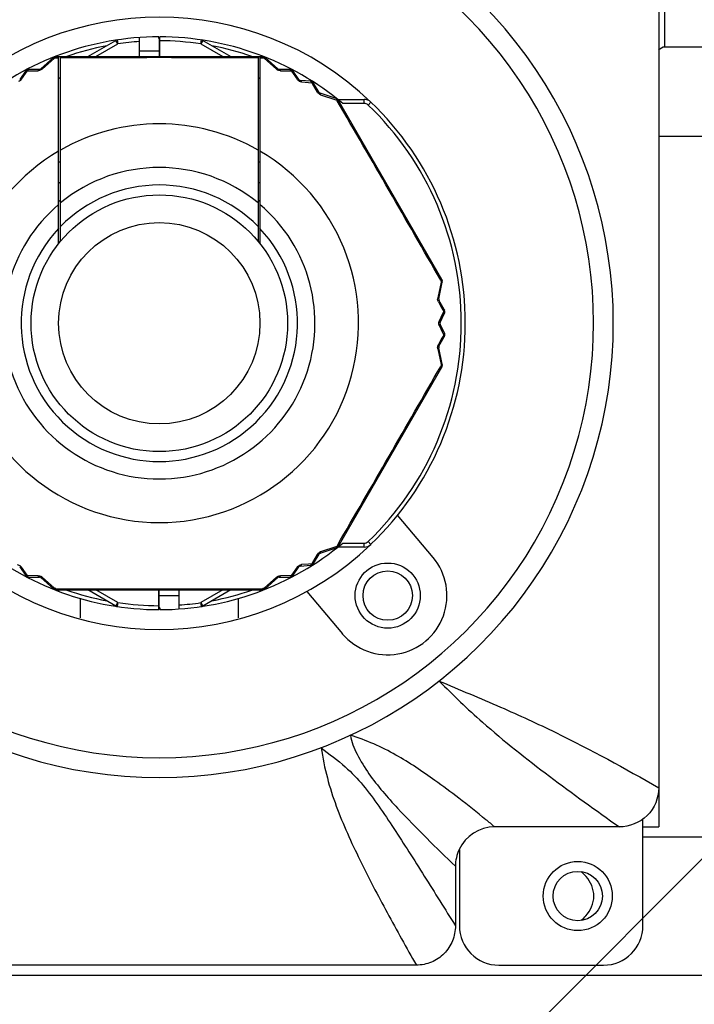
# Model space of a CAD drawing. Header units: millimetres. Extents: x 32 to 6688, y 67 to 4720.
# Tile 6 of 29: x 1933 to 1967, y 1454 to 1504. Entities that reach past the tile are written whole.
import ezdxf

# ---------------------------------------------------------------- set-up
doc = ezdxf.new("R2010")
doc.units = ezdxf.units.MM
for name, color, linetype in [('CABLE_PBL153', 7, 'Continuous'), ('COVER_J_ABL150', 7, 'Continuous'), ('COVER_J_PBL151', 7, 'Continuous'), ('FLANGE_B_PBL149', 7, 'Continuous'), ('new_view_15_VBL148', 7, 'Continuous'), ('PLATE_J_PBL152', 7, 'Continuous')]:
    doc.layers.add(name, color=color, linetype=linetype)

# ---------------------------------------------------------------- blocks, each defined once
blk = doc.blocks.new('FLANGE_B_PBL149', base_point=(688.76, 829.995))
at = {"layer": 'FLANGE_B_PBL149', "color": 2}
blk.add_line((714.376, 834.995), (714.376, 871.495), dxfattribs=at)
at = {"layer": 'FLANGE_B_PBL149', "color": 7}
for p, q in [((714.376, 834.995), (746.76, 834.995)), ((714.06, 830.474), (718.26, 830.474)), ((713.26, 794.995), (762.26, 794.995)), ((614.26, 787.995), (763.26, 787.995))]:
    blk.add_line(p, q, dxfattribs=at)
blk.add_circle((709.96, 791.995), 1.25, dxfattribs=at)
for points in [[(714.053, 834.826), (714.134, 834.917), (714.255, 834.995), (714.376, 834.995)], [(710.379, 792.987), (710.306, 793.07), (710.225, 793.146), (710.139, 793.215)], [(710.139, 790.774), (710.222, 790.841), (710.301, 790.914), (710.372, 790.994)]]:
    blk.add_open_spline(points, degree=3, dxfattribs=at)
blk.add_open_spline([(710.372, 790.994), (710.61, 791.261), (710.937, 791.988), (710.616, 792.719), (710.379, 792.987)], degree=3, knots=[0, 0, 0, 0, 0.499921, 1, 1, 1, 1], dxfattribs=at)
blk = doc.blocks.new('COVER_J_PBL151', base_point=(688.76, 829.495))
at = {"layer": 'COVER_J_PBL151', "color": 7}
for p, q in [((714.06, 856.498), (714.06, 797.473)), ((702.628, 809.134), (700.833, 811.274)), ((696.236, 807.417), (698.032, 805.278)), ((712.068, 795.495), (705.754, 795.495)), ((703.76, 793.502), (703.76, 790.489)), ((701.782, 788.495), (675.738, 788.495))]:
    blk.add_line(p, q, dxfattribs=at)
at = {"layer": 'COVER_J_PBL151', "color": 2}
blk.add_line((703.937, 796.943), (703.927, 796.951), dxfattribs=at)
blk.add_line((703.937, 796.943), (703.927, 796.951), dxfattribs=at)
at = {"layer": 'COVER_J_PBL151', "color": 7}
blk.add_circle((700.33, 807.206), 1.65, dxfattribs=at)
for centre, radius, start, end in [((688.76, 820.995), 23, 133.0296, 46.9704), ((688.76, 820.995), 15.5, 46.2398, 133.7201), ((688.76, 820.995), 15.5, 226.2343, 313.7201), ((700.33, 807.206), 3, 220, 40), ((705.752, 793.502), 1.992, 89.9481, 154.9906)]:
    blk.add_arc(centre, radius, start, end, dxfattribs=at)
at = {"layer": 'COVER_J_PBL151', "color": 2}
blk.add_arc((688.76, 820.995), 22, 133.0296, 46.9703, dxfattribs=at)
at = {"layer": 'COVER_J_PBL151', "color": 7}
for points, knots in [([(702.933, 802.881), (703.971, 802.44), (705.963, 801.62), (709.716, 799.9), (712.35, 798.457), (714.06, 797.473)], [0, 0, 0, 0, 0.273102, 0.521966, 1, 1, 1, 1]), ([(714.06, 797.473), (714.06, 796.967), (713.634, 795.909), (712.575, 795.495), (712.068, 795.495)], [0, 0, 0, 0, 0.499833, 1, 1, 1, 1]), ([(703.76, 790.489), (703.76, 790.358), (703.735, 790.101), (703.623, 789.722), (703.442, 789.378), (703.194, 789.071), (702.895, 788.822), (702.433, 788.573), (702.044, 788.495), (701.782, 788.495)], [0, 0, 0, 0, 0.125, 0.249999, 0.374998, 0.499996, 0.624995, 0.749994, 1, 1, 1, 1])]:
    blk.add_open_spline(points, degree=3, knots=knots, dxfattribs=at)
at = {"layer": 'COVER_J_PBL151', "color": 2}
for points, knots in [([(702.933, 802.881), (703.642, 802.158), (705.43, 800.462), (708.511, 798.029), (710.874, 796.334), (712.068, 795.495)], [0, 0, 0, 0, 0.258135, 0.627964, 1, 1, 1, 1]), ([(703.927, 796.951), (703.529, 797.257), (702.499, 798.026), (700.738, 799.219), (699.242, 799.887), (698.439, 800.131)], [0, 0, 0, 0, 0.236314, 0.605085, 1, 1, 1, 1]), ([(698.439, 800.131), (698.495, 799.799), (698.776, 799.116), (699.558, 797.858), (700.788, 796.462), (702.281, 794.934), (703.272, 793.97), (703.76, 793.502)], [0, 0, 0, 0, 0.11756, 0.253154, 0.517237, 0.7642, 1, 1, 1, 1]), ([(696.955, 799.504), (697.371, 799.189), (698.142, 798.62), (699.113, 797.612), (699.892, 796.537), (700.652, 795.405), (701.415, 794.22), (702.455, 792.578), (703.235, 791.329), (703.76, 790.489)], [0, 0, 0, 0, 0.137569, 0.25206, 0.367306, 0.487383, 0.611626, 0.738987, 1, 1, 1, 1]), ([(696.955, 799.504), (697.039, 798.99), (697.237, 797.987), (697.708, 796.543), (698.28, 795.165), (699.131, 793.362), (700.3, 791.137), (701.282, 789.377), (701.782, 788.495)], [0, 0, 0, 0, 0.129388, 0.253378, 0.376264, 0.499526, 0.748306, 1, 1, 1, 1]), ([(705.754, 795.495), (705.606, 795.616), (705.006, 796.105), (704.399, 796.587), (703.937, 796.943)], [0, 0, 0, 0, 0.246758, 1, 1, 1, 1])]:
    blk.add_open_spline(points, degree=3, knots=knots, dxfattribs=at)
at = {"layer": 'COVER_J_PBL151', "color": 7}
blk.add_open_spline([(703.946, 794.345), (703.825, 794.084), (703.76, 793.79), (703.76, 793.502)], degree=3, dxfattribs=at)
blk = doc.blocks.new('PLATE_J_PBL152', base_point=(688.76, 829.495))
at = {"layer": 'PLATE_J_PBL152', "color": 7}
for p, q in [((684.76, 806.075), (684.76, 807.075)), ((692.76, 807.075), (692.76, 806.075)), ((714.06, 797.473), (714.06, 795.495)), ((713.26, 795.495), (714.06, 795.495)), ((713.26, 790.495), (713.26, 795.495)), ((703.96, 794.338), (703.96, 790.495)), ((705.96, 788.495), (711.26, 788.495))]:
    blk.add_line(p, q, dxfattribs=at)
at = {"layer": 'PLATE_J_PBL152', "color": 2}
blk.add_line((713.26, 795.495), (713.26, 795.907), dxfattribs=at)
at = {"layer": 'PLATE_J_PBL152', "color": 7}
for centre, radius in [((700.33, 807.206), 1.25), ((709.96, 791.995), 1.75)]:
    blk.add_circle(centre, radius, dxfattribs=at)
for centre, start, end in [((705.96, 790.495), 180, 270), ((711.26, 790.495), 270, 360)]:
    blk.add_arc(centre, 2, start, end, dxfattribs=at)
blk = doc.blocks.new('CABLE_PBL153', base_point=(688.76, 820.495))
at = {"layer": 'CABLE_PBL153', "color": 7}
for p, q in [((685.142, 834.495), (686.559, 835.313)), ((687.76, 834.495), (687.76, 835.46)), ((688.74, 835.411), (688.74, 835.495)), ((688.74, 835.411), (688.76, 835.411)), ((688.78, 835.468), (688.76, 835.468)), ((688.76, 835.468), (688.76, 834.495)), ((688.78, 834.495), (688.78, 835.495)), ((690.96, 835.313), (692.377, 834.495)), ((683.391, 834.444), (682.752, 833.873)), ((683.468, 834.495), (694.051, 834.495)), ((683.66, 825.025), (683.66, 834.495)), ((683.76, 825.148), (683.76, 834.495)), ((693.76, 834.495), (693.76, 825.148)), ((693.86, 834.495), (693.86, 825.025)), ((694.767, 833.873), (694.128, 834.444)), ((681.977, 833.755), (681.687, 833.332)), ((682.687, 833.848), (682.14, 833.842)), ((695.38, 833.842), (694.833, 833.848)), ((695.833, 833.332), (695.543, 833.755)), ((683.66, 833.386), (683.76, 833.456)), ((693.76, 833.458), (693.86, 833.387)), ((696.419, 833.249), (695.908, 833.289)), ((696.854, 832.681), (696.576, 833.152)), ((697.723, 832.368), (696.909, 832.637)), ((697.805, 832.327), (699.135, 832.327)), ((703.069, 823.211), (697.834, 832.278)), ((702.917, 822.232), (703.091, 823.07)), ((703.196, 821.685), (702.928, 822.162)), ((702.98, 821.038), (703.202, 821.501)), ((703.202, 820.489), (702.98, 820.952)), ((702.928, 819.828), (703.196, 820.304)), ((703.091, 818.919), (702.917, 819.758)), ((697.834, 809.711), (703.069, 818.778)), ((696.909, 809.353), (697.723, 809.621)), ((699.135, 809.662), (697.805, 809.662)), ((696.576, 808.838), (696.854, 809.309)), ((681.687, 808.658), (681.977, 808.234)), ((695.543, 808.234), (695.833, 808.658)), ((695.908, 808.701), (696.419, 808.74)), ((682.14, 808.147), (682.687, 808.142)), ((682.752, 808.116), (683.391, 807.546)), ((694.128, 807.546), (694.767, 808.116)), ((694.833, 808.142), (695.38, 808.147)), ((683.525, 807.495), (693.995, 807.495)), ((683.66, 807.495), (683.66, 807.421)), ((686.559, 806.677), (685.142, 807.495)), ((688.74, 806.495), (688.74, 807.495)), ((688.76, 806.522), (688.76, 807.495)), ((689.76, 806.529), (689.76, 807.495)), ((692.377, 807.495), (690.96, 806.677)), ((693.86, 807.495), (693.86, 807.421)), ((688.74, 806.522), (688.76, 806.522)), ((688.78, 806.578), (688.76, 806.578)), ((688.78, 806.578), (688.78, 806.495))]:
    blk.add_line(p, q, dxfattribs=at)
at = {"layer": 'CABLE_PBL153', "color": 2}
for p, q in [((685.542, 834.495), (686.659, 835.14)), ((686.659, 835.14), (686.559, 835.313)), ((686.63, 835.338), (686.659, 835.14)), ((690.86, 835.14), (690.889, 835.338)), ((690.96, 835.313), (690.86, 835.14)), ((690.86, 835.14), (691.977, 834.495)), ((687.76, 834.795), (688.76, 834.795)), ((682.824, 833.858), (683.433, 834.398)), ((683.433, 834.398), (683.471, 834.432)), ((683.471, 834.432), (683.66, 834.432)), ((693.86, 834.433), (694.049, 834.432)), ((694.049, 834.432), (694.087, 834.398)), ((694.087, 834.398), (694.696, 833.858)), ((681.779, 833.347), (681.976, 833.631)), ((681.976, 833.631), (682.074, 833.773)), ((682.074, 833.773), (682.625, 833.781)), ((694.894, 833.781), (695.446, 833.773)), ((695.446, 833.773), (695.544, 833.631)), ((695.544, 833.631), (695.74, 833.347)), ((695.967, 833.216), (696.311, 833.188)), ((696.311, 833.188), (696.483, 833.174)), ((696.483, 833.174), (696.577, 833.017)), ((696.577, 833.017), (696.765, 832.7)), ((696.932, 832.567), (697.703, 832.31)), ((697.703, 832.31), (697.752, 832.294)), ((697.752, 832.294), (697.779, 832.248)), ((697.782, 832.328), (697.786, 832.333)), ((699.135, 832.127), (698.05, 832.127)), ((699.135, 832.127), (699.135, 832.327)), ((699.481, 832.188), (699.343, 832.044)), ((703.031, 823.083), (702.867, 822.286)), ((703.014, 823.179), (703.041, 823.133)), ((703.041, 823.133), (703.031, 823.083)), ((702.9, 822.075), (703.08, 821.753)), ((703.08, 821.753), (703.169, 821.593)), ((703.169, 821.593), (703.095, 821.438)), ((703.095, 821.438), (702.947, 821.126)), ((702.947, 820.864), (703.095, 820.552)), ((703.095, 820.552), (703.169, 820.396)), ((703.08, 820.236), (702.9, 819.915)), ((703.169, 820.396), (703.08, 820.236)), ((702.867, 819.704), (703.031, 818.907)), ((703.041, 818.857), (703.014, 818.811)), ((703.031, 818.907), (703.041, 818.857)), ((697.704, 809.68), (696.932, 809.423)), ((697.752, 809.696), (697.704, 809.68)), ((697.779, 809.742), (697.752, 809.696)), ((697.782, 809.661), (697.786, 809.657)), ((698.05, 809.862), (699.135, 809.862)), ((699.135, 809.662), (699.135, 809.862)), ((699.481, 809.801), (699.343, 809.946)), ((696.765, 809.289), (696.577, 808.973)), ((681.976, 808.358), (681.779, 808.642)), ((695.74, 808.642), (695.544, 808.358)), ((696.311, 808.801), (695.967, 808.773)), ((696.483, 808.815), (696.311, 808.801)), ((696.577, 808.973), (696.483, 808.815)), ((682.074, 808.217), (681.976, 808.358)), ((682.625, 808.209), (682.074, 808.217)), ((683.432, 807.592), (682.824, 808.132)), ((694.696, 808.132), (694.087, 807.592)), ((695.446, 808.217), (694.894, 808.209)), ((695.544, 808.358), (695.446, 808.217)), ((683.471, 807.558), (683.432, 807.592)), ((694.087, 807.592), (694.049, 807.558)), ((683.524, 807.558), (683.471, 807.558)), ((686.659, 806.85), (685.542, 807.495)), ((689.76, 807.195), (688.76, 807.195)), ((691.977, 807.495), (690.86, 806.85)), ((694.049, 807.558), (693.996, 807.558)), ((686.559, 806.677), (686.659, 806.85)), ((686.659, 806.85), (686.63, 806.652)), ((690.86, 806.85), (690.96, 806.677)), ((690.889, 806.652), (690.86, 806.85))]:
    blk.add_line(p, q, dxfattribs=at)
at = {"layer": 'CABLE_PBL153', "color": 7}
for radius in [6.5, 5.1]:
    blk.add_circle((688.76, 820.995), radius, dxfattribs=at)
for centre, radius, start, end in [((688.76, 820.995), 14.5, 90.079, 129.8465), ((686.659, 835.14), 0.2, 98.4457, 120), ((688.76, 820.995), 14.5, 50.1535, 89.921), ((690.86, 835.14), 0.2, 60, 81.5543), ((683.525, 834.295), 0.2, 90, 131.7607), ((693.995, 834.295), 0.2, 48.2393, 90.0001), ((682.142, 833.642), 0.2, 90.5781, 145.6085), ((682.686, 833.948), 0.1, 270.5293, 311.7608), ((694.834, 833.948), 0.1, 228.2393, 269.4703), ((695.378, 833.642), 0.2, 34.3915, 89.4223), ((695.915, 833.388), 0.1, 214.3915, 265.6092), ((696.404, 833.05), 0.2, 30.5787, 85.6081), ((696.941, 832.732), 0.1, 210.478, 251.7604), ((697.66, 832.178), 0.2, 30, 71.8018), ((699.135, 831.827), 0.5, 46.2341, 90), ((688.76, 820.995), 15.5, 313.7659, 46.2341), ((688.76, 820.995), 9.6, 121.3882, 122.1242), ((688.76, 820.995), 9.6, 57.8758, 58.6118), ((688.76, 820.995), 8.727, 124.9533, 125.8118), ((688.76, 820.995), 8.727, 54.1882, 55.0467), ((688.76, 820.995), 8, 128.6822, 129.6677), ((688.76, 820.995), 8, 50.3323, 51.3178), ((702.895, 823.111), 0.2, 348.1967, 30), ((703.015, 822.211), 0.1, 168.2393, 209.5236), ((703.022, 821.587), 0.2, 334.3915, 29.4217), ((703.071, 820.995), 0.1, 154.3916, 205.6093), ((703.022, 820.402), 0.2, 330.5787, 25.6081), ((703.015, 819.778), 0.1, 150.476, 191.7604), ((702.895, 818.878), 0.2, 330, 11.7612), ((688.76, 820.995), 14.5, 230.1535, 269.921), ((688.76, 820.995), 14.5, 270.079, 309.8465), ((697.66, 809.811), 0.2, 288.2393, 330), ((699.135, 810.162), 0.5, 270, 313.7659), ((696.941, 809.258), 0.1, 108.2393, 149.5217), ((695.915, 808.601), 0.1, 94.3915, 145.6093), ((696.404, 808.94), 0.2, 274.3915, 329.4217), ((682.142, 808.347), 0.2, 214.3915, 269.4223), ((682.686, 808.042), 0.1, 48.2393, 89.4703), ((694.834, 808.042), 0.1, 90.5293, 131.7604), ((695.378, 808.347), 0.2, 270.5781, 325.6081), ((683.525, 807.695), 0.2, 228.1987, 270), ((693.995, 807.695), 0.2, 270, 311.8018), ((686.659, 806.85), 0.2, 240, 261.5543), ((690.86, 806.85), 0.2, 278.4457, 300)]:
    blk.add_arc(centre, radius, start, end, dxfattribs=at)
at = {"layer": 'CABLE_PBL153', "color": 2}
for centre, radius, start, end in [((688.76, 820.995), 14.3, 100.7443, 109.1346), ((688.76, 820.995), 14.3, 94.01, 98.4457), ((688.76, 820.995), 14.3, 81.5543, 89.9199), ((688.76, 820.995), 14.3, 70.8654, 79.2557), ((683.493, 834.289), 0.19, 97.3465, 101.4506), ((688.76, -552.793), 1387.234, 89.793488, 90.206512), ((694.9, 834.09), 0.309, 228.6177, 237.856), ((694.903, 834.095), 0.315, 237.7972, 241.6066), ((-514.106, 126.52), 1402.396, 29.786088, 30.213912), ((697.638, 832.201), 0.192, 37.2023, 41.3401), ((699.135, 831.827), 0.3, 46.2341, 90), ((688.76, 820.995), 15.3, 313.7659, 46.2341), ((688.76, 820.995), 10.093, 60.3038, 119.6962), ((688.76, 820.995), 10.093, 120.3519, 59.6481), ((688.76, 820.995), 7.885, 50.6472, 129.3529), ((688.76, 820.995), 7, 44.4152, 135.5848), ((688.76, 820.995), 7.885, 130.2986, 49.7013), ((688.76, 820.995), 7, 136.7663, 43.2335), ((702.848, 823.281), 0.243, 322.5662, 325.8269), ((702.872, 823.264), 0.214, 325.8645, 327.3455), ((703.176, 822.224), 0.315, 177.7972, 181.6066), ((703.17, 822.225), 0.309, 168.6175, 177.8561), ((-514.102, 1515.468), 1402.392, 329.786088, 330.213913), ((702.904, 818.909), 0.192, 337.2031, 341.341), ((699.135, 810.162), 0.3, 270, 313.7659), ((697.033, 809.124), 0.315, 117.7975, 121.6061), ((697.03, 809.13), 0.309, 108.6165, 117.8566), ((682.616, 807.895), 0.315, 57.7975, 61.6062), ((682.62, 807.9), 0.309, 48.6167, 57.8565), ((688.76, 2211.951), 1404.403, 269.786395, 270.213605), ((688.76, 820.995), 14.3, 250.8654, 259.2557), ((688.76, 820.995), 14.3, 280.7443, 289.1346), ((694.026, 807.703), 0.192, 277.2033, 281.3412), ((688.76, 820.995), 14.3, 261.5543, 269.9199), ((688.76, 820.995), 14.3, 274.01, 278.4457)]:
    blk.add_arc(centre, radius, start, end, dxfattribs=at)
for points in [[(683.391, 834.444), (683.399, 834.451), (683.412, 834.452), (683.422, 834.45)], [(683.455, 834.475), (683.448, 834.471), (683.44, 834.466), (683.434, 834.46)], [(683.496, 834.478), (683.487, 834.479), (683.478, 834.479), (683.469, 834.477)], [(683.496, 834.478), (683.489, 834.47), (683.483, 834.46), (683.479, 834.45)], [(683.525, 834.495), (683.514, 834.495), (683.503, 834.487), (683.496, 834.478)], [(694.023, 834.478), (694.032, 834.479), (694.042, 834.479), (694.051, 834.477)], [(694.049, 834.432), (694.044, 834.444), (694.039, 834.455), (694.032, 834.466)], [(694.049, 834.432), (694.06, 834.438), (694.071, 834.443), (694.083, 834.447)], [(694.097, 834.45), (694.09, 834.456), (694.084, 834.463), (694.076, 834.468)], [(694.097, 834.45), (694.105, 834.451), (694.113, 834.451), (694.12, 834.449)], [(681.998, 833.772), (681.99, 833.768), (681.982, 833.763), (681.977, 833.755)], [(682.013, 833.776), (682.02, 833.785), (682.028, 833.794), (682.037, 833.802)], [(682.074, 833.773), (682.06, 833.776), (682.045, 833.778), (682.031, 833.778)], [(682.083, 833.793), (682.079, 833.786), (682.076, 833.78), (682.074, 833.773)], [(682.104, 833.824), (682.095, 833.815), (682.088, 833.804), (682.083, 833.793)], [(682.14, 833.842), (682.126, 833.842), (682.113, 833.834), (682.104, 833.824)], [(682.695, 833.79), (682.672, 833.784), (682.648, 833.781), (682.625, 833.781)], [(682.766, 833.817), (682.744, 833.805), (682.72, 833.796), (682.695, 833.79)], [(682.824, 833.858), (682.807, 833.842), (682.787, 833.829), (682.766, 833.817)], [(694.894, 833.781), (694.846, 833.782), (694.796, 833.794), (694.753, 833.817)], [(695.38, 833.842), (695.393, 833.842), (695.407, 833.834), (695.416, 833.824)], [(695.416, 833.824), (695.425, 833.815), (695.431, 833.804), (695.437, 833.793)], [(695.468, 833.813), (695.457, 833.817), (695.446, 833.82), (695.435, 833.822)], [(695.437, 833.793), (695.44, 833.786), (695.443, 833.78), (695.446, 833.773)], [(695.446, 833.773), (695.46, 833.776), (695.474, 833.778), (695.488, 833.778)], [(695.506, 833.776), (695.499, 833.786), (695.491, 833.794), (695.482, 833.802)], [(695.522, 833.772), (695.53, 833.768), (695.538, 833.763), (695.543, 833.755)], [(681.732, 833.293), (681.699, 833.264), (681.66, 833.241), (681.618, 833.228)], [(681.779, 833.347), (681.765, 833.327), (681.75, 833.309), (681.732, 833.293)], [(695.783, 833.297), (695.767, 833.312), (695.753, 833.329), (695.74, 833.347)], [(695.967, 833.216), (695.9, 833.222), (695.832, 833.251), (695.783, 833.297)], [(696.419, 833.249), (696.433, 833.248), (696.446, 833.239), (696.455, 833.228)], [(696.455, 833.228), (696.464, 833.218), (696.47, 833.207), (696.475, 833.195)], [(696.506, 833.214), (696.496, 833.218), (696.485, 833.222), (696.474, 833.225)], [(696.475, 833.195), (696.478, 833.188), (696.481, 833.181), (696.483, 833.174)], [(696.483, 833.174), (696.497, 833.176), (696.511, 833.178), (696.525, 833.177)], [(696.542, 833.174), (696.535, 833.184), (696.528, 833.193), (696.519, 833.202)], [(696.542, 833.174), (696.551, 833.172), (696.561, 833.168), (696.568, 833.161)], [(696.808, 832.645), (696.792, 832.662), (696.777, 832.68), (696.765, 832.7)], [(696.868, 832.596), (696.846, 832.61), (696.826, 832.626), (696.808, 832.645)], [(696.932, 832.567), (696.909, 832.574), (696.888, 832.584), (696.868, 832.596)], [(697.723, 832.368), (697.733, 832.365), (697.74, 832.354), (697.744, 832.345)], [(697.744, 832.345), (697.748, 832.335), (697.749, 832.324), (697.751, 832.313)], [(697.752, 832.294), (697.764, 832.295), (697.777, 832.296), (697.789, 832.295)], [(697.782, 832.328), (697.774, 832.333), (697.767, 832.337), (697.758, 832.34)], [(697.806, 832.294), (697.801, 832.302), (697.797, 832.31), (697.791, 832.317)], [(697.805, 832.294), (697.813, 832.292), (697.821, 832.29), (697.828, 832.285)], [(703.041, 823.133), (703.051, 823.126), (703.062, 823.119), (703.071, 823.111)], [(703.069, 823.211), (703.074, 823.202), (703.071, 823.189), (703.067, 823.179)], [(703.068, 823.179), (703.073, 823.171), (703.078, 823.164), (703.081, 823.155)], [(703.081, 823.1), (703.083, 823.109), (703.085, 823.118), (703.086, 823.128)], [(702.9, 822.075), (702.877, 822.118), (702.863, 822.167), (702.861, 822.215)], [(702.896, 822.267), (702.887, 822.274), (702.877, 822.28), (702.867, 822.286)], [(703.182, 821.611), (703.178, 821.605), (703.174, 821.599), (703.169, 821.593)], [(703.169, 821.593), (703.179, 821.583), (703.188, 821.572), (703.195, 821.559)], [(703.196, 821.685), (703.203, 821.674), (703.202, 821.658), (703.198, 821.645)], [(703.215, 821.594), (703.213, 821.605), (703.21, 821.617), (703.206, 821.627)], [(702.918, 820.995), (702.918, 821.024), (702.922, 821.054), (702.93, 821.082)], [(702.93, 821.082), (702.935, 821.097), (702.941, 821.112), (702.947, 821.126)], [(703.206, 821.527), (703.207, 821.519), (703.206, 821.509), (703.202, 821.501)], [(702.921, 820.952), (702.919, 820.966), (702.918, 820.98), (702.918, 820.995)], [(702.93, 820.908), (702.926, 820.922), (702.923, 820.937), (702.921, 820.952)], [(702.947, 820.864), (702.941, 820.878), (702.935, 820.893), (702.93, 820.908)], [(703.183, 820.413), (703.179, 820.407), (703.174, 820.402), (703.169, 820.396)], [(703.169, 820.396), (703.178, 820.385), (703.186, 820.374), (703.192, 820.361)], [(703.198, 820.345), (703.202, 820.332), (703.203, 820.316), (703.196, 820.304)], [(703.202, 820.489), (703.208, 820.476), (703.207, 820.46), (703.202, 820.447)], [(703.215, 820.395), (703.214, 820.407), (703.212, 820.418), (703.209, 820.429)], [(702.861, 819.772), (702.862, 819.798), (702.866, 819.825), (702.873, 819.85)], [(702.867, 819.704), (702.862, 819.726), (702.861, 819.749), (702.861, 819.772)], [(702.873, 819.85), (702.879, 819.872), (702.889, 819.894), (702.9, 819.915)], [(703.041, 818.857), (703.048, 818.847), (703.055, 818.836), (703.061, 818.825)], [(703.081, 818.889), (703.074, 818.881), (703.066, 818.874), (703.057, 818.868)], [(703.067, 818.811), (703.07, 818.803), (703.072, 818.795), (703.071, 818.787)], [(703.068, 818.81), (703.073, 818.818), (703.078, 818.826), (703.081, 818.835)], [(703.091, 818.919), (703.093, 818.909), (703.088, 818.898), (703.081, 818.889)], [(703.086, 818.848), (703.086, 818.857), (703.086, 818.867), (703.084, 818.876)], [(697.744, 809.645), (697.741, 809.638), (697.737, 809.631), (697.731, 809.626)], [(697.744, 809.645), (697.753, 809.648), (697.762, 809.65), (697.77, 809.655)], [(697.752, 809.696), (697.752, 809.684), (697.751, 809.671), (697.748, 809.659)], [(697.806, 809.696), (697.801, 809.687), (697.797, 809.679), (697.791, 809.672)], [(697.834, 809.711), (697.828, 809.702), (697.816, 809.698), (697.805, 809.696)], [(696.765, 809.289), (696.791, 809.331), (696.826, 809.367), (696.868, 809.393)], [(681.553, 808.773), (681.619, 808.767), (681.687, 808.738), (681.736, 808.693)], [(681.736, 808.693), (681.752, 808.678), (681.767, 808.661), (681.779, 808.642)], [(695.74, 808.642), (695.754, 808.662), (695.77, 808.681), (695.788, 808.697)], [(695.788, 808.697), (695.82, 808.726), (695.86, 808.748), (695.902, 808.761)], [(695.902, 808.761), (695.923, 808.768), (695.945, 808.772), (695.967, 808.773)], [(696.455, 808.761), (696.446, 808.751), (696.433, 808.741), (696.419, 808.74)], [(696.483, 808.815), (696.479, 808.802), (696.473, 808.788), (696.466, 808.776)], [(696.505, 808.813), (696.497, 808.813), (696.49, 808.814), (696.483, 808.815)], [(696.506, 808.776), (696.515, 808.783), (696.524, 808.791), (696.531, 808.8)], [(696.576, 808.838), (696.569, 808.826), (696.555, 808.819), (696.542, 808.816)], [(681.998, 808.218), (681.99, 808.221), (681.982, 808.227), (681.977, 808.234)], [(682.013, 808.213), (682.02, 808.204), (682.028, 808.195), (682.037, 808.187)], [(682.074, 808.217), (682.06, 808.214), (682.045, 808.212), (682.031, 808.212)], [(682.051, 808.177), (682.062, 808.173), (682.073, 808.169), (682.084, 808.168)], [(682.082, 808.196), (682.079, 808.203), (682.076, 808.21), (682.074, 808.217)], [(682.103, 808.165), (682.095, 808.175), (682.088, 808.185), (682.082, 808.196)], [(682.14, 808.147), (682.126, 808.147), (682.113, 808.156), (682.103, 808.165)], [(682.625, 808.209), (682.674, 808.208), (682.723, 808.195), (682.766, 808.172)], [(694.696, 808.132), (694.713, 808.147), (694.732, 808.161), (694.753, 808.172)], [(694.753, 808.172), (694.776, 808.184), (694.8, 808.194), (694.825, 808.2)], [(694.825, 808.2), (694.848, 808.206), (694.871, 808.208), (694.894, 808.209)], [(695.416, 808.165), (695.407, 808.156), (695.393, 808.147), (695.38, 808.147)], [(695.446, 808.217), (695.441, 808.204), (695.435, 808.191), (695.427, 808.179)], [(695.468, 808.213), (695.461, 808.214), (695.453, 808.215), (695.446, 808.217)], [(695.468, 808.177), (695.477, 808.183), (695.486, 808.191), (695.494, 808.199)], [(695.543, 808.234), (695.535, 808.223), (695.52, 808.216), (695.506, 808.213)], [(683.422, 807.54), (683.415, 807.538), (683.407, 807.538), (683.4, 807.541)], [(683.422, 807.54), (683.429, 807.533), (683.436, 807.526), (683.444, 807.522)], [(683.471, 807.558), (683.46, 807.552), (683.449, 807.547), (683.437, 807.543)], [(683.497, 807.511), (683.488, 807.511), (683.479, 807.51), (683.47, 807.512)], [(683.497, 807.512), (683.49, 807.52), (683.484, 807.53), (683.479, 807.54)], [(683.525, 807.495), (683.514, 807.495), (683.504, 807.504), (683.497, 807.512)], [(694.022, 807.511), (694.031, 807.511), (694.041, 807.511), (694.05, 807.512)], [(694.049, 807.558), (694.044, 807.546), (694.038, 807.535), (694.032, 807.525)], [(694.064, 807.514), (694.071, 807.519), (694.079, 807.523), (694.086, 807.529)], [(694.128, 807.546), (694.12, 807.539), (694.107, 807.538), (694.097, 807.54)]]:
    blk.add_open_spline(points, degree=3, dxfattribs=at)
for points, knots in [([(683.422, 834.45), (683.425, 834.45), (683.43, 834.449), (683.434, 834.447), (683.437, 834.447)], [0, 0, 0, 0, 0.480232, 1, 1, 1, 1]), ([(683.434, 834.46), (683.432, 834.458), (683.428, 834.455), (683.426, 834.45), (683.425, 834.448)], [0, 0, 0, 0, 0.48297, 1, 1, 1, 1]), ([(683.437, 834.447), (683.44, 834.446), (683.445, 834.444), (683.45, 834.442), (683.453, 834.44)], [0, 0, 0, 0, 0.484712, 1, 1, 1, 1]), ([(683.453, 834.482), (683.453, 834.48), (683.454, 834.478), (683.455, 834.476), (683.455, 834.475)], [0, 0, 0, 0, 0.4995, 1, 1, 1, 1]), ([(683.453, 834.44), (683.456, 834.439), (683.462, 834.436), (683.468, 834.433), (683.471, 834.432)], [0, 0, 0, 0, 0.488724, 1, 1, 1, 1]), ([(683.479, 834.45), (683.477, 834.447), (683.474, 834.441), (683.472, 834.435), (683.471, 834.432)], [0, 0, 0, 0, 0.489196, 1, 1, 1, 1]), ([(694.014, 834.487), (694.011, 834.49), (694.005, 834.493), (693.998, 834.495), (693.995, 834.495)], [0, 0, 0, 0, 0.536091, 1, 1, 1, 1]), ([(694.023, 834.478), (694.022, 834.48), (694.019, 834.483), (694.016, 834.486), (694.014, 834.487)], [0, 0, 0, 0, 0.521998, 1, 1, 1, 1]), ([(694.032, 834.466), (694.031, 834.468), (694.028, 834.472), (694.025, 834.476), (694.023, 834.478)], [0, 0, 0, 0, 0.518983, 1, 1, 1, 1]), ([(694.051, 834.477), (694.053, 834.477), (694.057, 834.476), (694.061, 834.474), (694.062, 834.473)], [0, 0, 0, 0, 0.501511, 1, 1, 1, 1]), ([(694.064, 834.475), (694.065, 834.477), (694.064, 834.478), (694.067, 834.481), (694.066, 834.482)], [0, 0, 0, 0, 0.750128, 1, 1, 1, 1]), ([(694.076, 834.468), (694.074, 834.469), (694.07, 834.471), (694.066, 834.472), (694.064, 834.472)], [0, 0, 0, 0, 0.501829, 1, 1, 1, 1]), ([(694.083, 834.447), (694.085, 834.447), (694.09, 834.449), (694.095, 834.45), (694.097, 834.45)], [0, 0, 0, 0, 0.519769, 1, 1, 1, 1]), ([(694.12, 834.449), (694.121, 834.448), (694.124, 834.447), (694.127, 834.445), (694.128, 834.444)], [0, 0, 0, 0, 0.513143, 1, 1, 1, 1]), ([(682.013, 833.776), (682.01, 833.775), (682.005, 833.774), (682, 833.773), (681.998, 833.772)], [0, 0, 0, 0, 0.51688, 1, 1, 1, 1]), ([(682.031, 833.778), (682.028, 833.778), (682.022, 833.777), (682.016, 833.776), (682.013, 833.776)], [0, 0, 0, 0, 0.515199, 1, 1, 1, 1]), ([(682.037, 833.802), (682.04, 833.804), (682.044, 833.808), (682.049, 833.811), (682.051, 833.813)], [0, 0, 0, 0, 0.491267, 1, 1, 1, 1]), ([(682.051, 833.813), (682.05, 833.814), (682.049, 833.815), (682.048, 833.819), (682.048, 833.819)], [0, 0, 0, 0, 0.752928, 1, 1, 1, 1]), ([(682.068, 833.818), (682.065, 833.818), (682.06, 833.816), (682.054, 833.814), (682.051, 833.813)], [0, 0, 0, 0, 0.491278, 1, 1, 1, 1]), ([(682.084, 833.822), (682.082, 833.821), (682.076, 833.82), (682.071, 833.819), (682.068, 833.818)], [0, 0, 0, 0, 0.498334, 1, 1, 1, 1]), ([(682.104, 833.824), (682.1, 833.824), (682.094, 833.823), (682.087, 833.822), (682.084, 833.822)], [0, 0, 0, 0, 0.545069, 1, 1, 1, 1]), ([(682.625, 833.781), (682.629, 833.79), (682.64, 833.818), (682.666, 833.848), (682.687, 833.848)], [0, 0, 0, 0, 0.328155, 1, 1, 1, 1]), ([(682.824, 833.858), (682.816, 833.862), (682.796, 833.874), (682.764, 833.884), (682.752, 833.873)], [0, 0, 0, 0, 0.354553, 1, 1, 1, 1]), ([(694.767, 833.873), (694.764, 833.876), (694.739, 833.885), (694.714, 833.869), (694.695, 833.858)], [0, 0, 0, 0, 0.163107, 1, 1, 1, 1]), ([(694.833, 833.848), (694.839, 833.848), (694.87, 833.838), (694.886, 833.805), (694.894, 833.781)], [0, 0, 0, 0, 0.18783, 1, 1, 1, 1]), ([(695.435, 833.822), (695.432, 833.822), (695.426, 833.823), (695.42, 833.824), (695.416, 833.824)], [0, 0, 0, 0, 0.455226, 1, 1, 1, 1]), ([(695.468, 833.813), (695.469, 833.814), (695.47, 833.815), (695.471, 833.819), (695.472, 833.819)], [0, 0, 0, 0, 0.755906, 1, 1, 1, 1]), ([(695.482, 833.802), (695.48, 833.804), (695.475, 833.808), (695.471, 833.811), (695.468, 833.813)], [0, 0, 0, 0, 0.491234, 1, 1, 1, 1]), ([(695.488, 833.778), (695.491, 833.778), (695.497, 833.777), (695.503, 833.777), (695.506, 833.776)], [0, 0, 0, 0, 0.514985, 1, 1, 1, 1]), ([(695.506, 833.776), (695.509, 833.776), (695.514, 833.774), (695.519, 833.773), (695.522, 833.772)], [0, 0, 0, 0, 0.516445, 1, 1, 1, 1]), ([(681.779, 833.347), (681.769, 833.349), (681.739, 833.355), (681.699, 833.35), (681.687, 833.332)], [0, 0, 0, 0, 0.325579, 1, 1, 1, 1]), ([(695.833, 833.332), (695.829, 833.337), (695.803, 833.359), (695.766, 833.353), (695.74, 833.347)], [0, 0, 0, 0, 0.190105, 1, 1, 1, 1]), ([(695.967, 833.216), (695.964, 833.226), (695.954, 833.255), (695.929, 833.287), (695.908, 833.289)], [0, 0, 0, 0, 0.32557, 1, 1, 1, 1]), ([(696.474, 833.225), (696.471, 833.225), (696.465, 833.227), (696.459, 833.228), (696.455, 833.228)], [0, 0, 0, 0, 0.455134, 1, 1, 1, 1]), ([(696.506, 833.214), (696.507, 833.215), (696.507, 833.217), (696.51, 833.219), (696.51, 833.22)], [0, 0, 0, 0, 0.755903, 1, 1, 1, 1]), ([(696.519, 833.202), (696.517, 833.204), (696.513, 833.208), (696.509, 833.212), (696.506, 833.214)], [0, 0, 0, 0, 0.491242, 1, 1, 1, 1]), ([(696.525, 833.177), (696.528, 833.176), (696.534, 833.176), (696.539, 833.175), (696.542, 833.174)], [0, 0, 0, 0, 0.515424, 1, 1, 1, 1]), ([(696.568, 833.161), (696.57, 833.16), (696.573, 833.157), (696.575, 833.153), (696.576, 833.152)], [0, 0, 0, 0, 0.509037, 1, 1, 1, 1]), ([(696.854, 832.681), (696.851, 832.686), (696.827, 832.708), (696.791, 832.705), (696.765, 832.7)], [0, 0, 0, 0, 0.187831, 1, 1, 1, 1]), ([(696.932, 832.567), (696.932, 832.576), (696.931, 832.599), (696.925, 832.632), (696.909, 832.637)], [0, 0, 0, 0, 0.354577, 1, 1, 1, 1]), ([(697.758, 832.34), (697.756, 832.341), (697.751, 832.342), (697.746, 832.342), (697.743, 832.342)], [0, 0, 0, 0, 0.482099, 1, 1, 1, 1]), ([(697.751, 832.313), (697.751, 832.31), (697.752, 832.303), (697.752, 832.297), (697.752, 832.294)], [0, 0, 0, 0, 0.48873, 1, 1, 1, 1]), ([(697.789, 832.295), (697.792, 832.295), (697.797, 832.295), (697.803, 832.294), (697.805, 832.294)], [0, 0, 0, 0, 0.520503, 1, 1, 1, 1]), ([(697.828, 832.285), (697.829, 832.284), (697.831, 832.282), (697.833, 832.28), (697.834, 832.278)], [0, 0, 0, 0, 0.515622, 1, 1, 1, 1]), ([(703.061, 823.164), (703.06, 823.162), (703.057, 823.156), (703.054, 823.151), (703.052, 823.149)], [0, 0, 0, 0, 0.482971, 1, 1, 1, 1]), ([(703.067, 823.179), (703.067, 823.177), (703.065, 823.172), (703.062, 823.167), (703.061, 823.164)], [0, 0, 0, 0, 0.479458, 1, 1, 1, 1]), ([(703.071, 823.111), (703.073, 823.109), (703.076, 823.106), (703.079, 823.102), (703.081, 823.1)], [0, 0, 0, 0, 0.519773, 1, 1, 1, 1]), ([(703.081, 823.155), (703.082, 823.153), (703.083, 823.149), (703.083, 823.144), (703.083, 823.142)], [0, 0, 0, 0, 0.501304, 1, 1, 1, 1]), ([(703.081, 823.1), (703.082, 823.098), (703.085, 823.095), (703.087, 823.091), (703.088, 823.09)], [0, 0, 0, 0, 0.522577, 1, 1, 1, 1]), ([(703.086, 823.128), (703.086, 823.13), (703.085, 823.134), (703.084, 823.139), (703.084, 823.141)], [0, 0, 0, 0, 0.503152, 1, 1, 1, 1]), ([(703.086, 823.142), (703.088, 823.142), (703.089, 823.142), (703.093, 823.143), (703.093, 823.143)], [0, 0, 0, 0, 0.743698, 1, 1, 1, 1]), ([(703.088, 823.09), (703.089, 823.088), (703.09, 823.085), (703.091, 823.081), (703.091, 823.08)], [0, 0, 0, 0, 0.521381, 1, 1, 1, 1]), ([(703.091, 823.08), (703.092, 823.078), (703.092, 823.075), (703.092, 823.072), (703.091, 823.07)], [0, 0, 0, 0, 0.513143, 1, 1, 1, 1]), ([(702.917, 822.232), (702.919, 822.241), (702.91, 822.255), (702.9, 822.264), (702.896, 822.267)], [0, 0, 0, 0, 0.668244, 1, 1, 1, 1]), ([(702.927, 822.162), (702.93, 822.157), (702.938, 822.125), (702.916, 822.095), (702.9, 822.075)], [0, 0, 0, 0, 0.18783, 1, 1, 1, 1]), ([(703.192, 821.628), (703.191, 821.626), (703.187, 821.62), (703.184, 821.614), (703.182, 821.611)], [0, 0, 0, 0, 0.487629, 1, 1, 1, 1]), ([(703.198, 821.645), (703.198, 821.642), (703.196, 821.637), (703.193, 821.631), (703.192, 821.628)], [0, 0, 0, 0, 0.484581, 1, 1, 1, 1]), ([(703.195, 821.559), (703.196, 821.556), (703.199, 821.551), (703.201, 821.545), (703.202, 821.543)], [0, 0, 0, 0, 0.514985, 1, 1, 1, 1]), ([(703.206, 821.627), (703.205, 821.63), (703.203, 821.636), (703.2, 821.642), (703.198, 821.645)], [0, 0, 0, 0, 0.455226, 1, 1, 1, 1]), ([(703.202, 821.543), (703.203, 821.546), (703.206, 821.552), (703.208, 821.558), (703.209, 821.561)], [0, 0, 0, 0, 0.545054, 1, 1, 1, 1]), ([(703.202, 821.543), (703.203, 821.54), (703.205, 821.535), (703.206, 821.53), (703.206, 821.527)], [0, 0, 0, 0, 0.516445, 1, 1, 1, 1]), ([(703.209, 821.561), (703.209, 821.563), (703.211, 821.569), (703.212, 821.574), (703.212, 821.577)], [0, 0, 0, 0, 0.498316, 1, 1, 1, 1]), ([(703.212, 821.577), (703.213, 821.58), (703.214, 821.585), (703.215, 821.591), (703.215, 821.594)], [0, 0, 0, 0, 0.491234, 1, 1, 1, 1]), ([(703.215, 821.594), (703.217, 821.594), (703.218, 821.593), (703.222, 821.594), (703.222, 821.594)], [0, 0, 0, 0, 0.755905, 1, 1, 1, 1]), ([(702.98, 821.038), (702.983, 821.044), (702.989, 821.077), (702.965, 821.107), (702.947, 821.126)], [0, 0, 0, 0, 0.190106, 1, 1, 1, 1]), ([(702.947, 820.864), (702.954, 820.871), (702.975, 820.895), (702.99, 820.932), (702.98, 820.952)], [0, 0, 0, 0, 0.325568, 1, 1, 1, 1]), ([(703.195, 820.43), (703.193, 820.428), (703.189, 820.422), (703.185, 820.416), (703.183, 820.413)], [0, 0, 0, 0, 0.487947, 1, 1, 1, 1]), ([(703.192, 820.361), (703.193, 820.358), (703.196, 820.353), (703.198, 820.347), (703.198, 820.345)], [0, 0, 0, 0, 0.515424, 1, 1, 1, 1]), ([(703.202, 820.447), (703.201, 820.444), (703.199, 820.438), (703.196, 820.433), (703.195, 820.43)], [0, 0, 0, 0, 0.485015, 1, 1, 1, 1]), ([(703.198, 820.345), (703.2, 820.348), (703.203, 820.354), (703.205, 820.36), (703.206, 820.362)], [0, 0, 0, 0, 0.544972, 1, 1, 1, 1]), ([(703.209, 820.429), (703.208, 820.432), (703.206, 820.438), (703.203, 820.444), (703.202, 820.447)], [0, 0, 0, 0, 0.455134, 1, 1, 1, 1]), ([(703.206, 820.362), (703.207, 820.365), (703.209, 820.37), (703.21, 820.375), (703.211, 820.378)], [0, 0, 0, 0, 0.498239, 1, 1, 1, 1]), ([(703.211, 820.378), (703.212, 820.381), (703.213, 820.387), (703.214, 820.392), (703.215, 820.395)], [0, 0, 0, 0, 0.491242, 1, 1, 1, 1]), ([(703.215, 820.395), (703.217, 820.395), (703.218, 820.396), (703.222, 820.395), (703.222, 820.396)], [0, 0, 0, 0, 0.755904, 1, 1, 1, 1]), ([(702.867, 819.704), (702.875, 819.708), (702.895, 819.72), (702.92, 819.742), (702.917, 819.758)], [0, 0, 0, 0, 0.354578, 1, 1, 1, 1]), ([(702.927, 819.827), (702.93, 819.833), (702.938, 819.865), (702.916, 819.895), (702.9, 819.915)], [0, 0, 0, 0, 0.187832, 1, 1, 1, 1]), ([(703.057, 818.868), (703.055, 818.866), (703.049, 818.862), (703.044, 818.858), (703.041, 818.857)], [0, 0, 0, 0, 0.485944, 1, 1, 1, 1]), ([(703.061, 818.825), (703.062, 818.823), (703.065, 818.818), (703.067, 818.813), (703.067, 818.811)], [0, 0, 0, 0, 0.520494, 1, 1, 1, 1]), ([(703.071, 818.787), (703.071, 818.785), (703.07, 818.782), (703.069, 818.78), (703.069, 818.778)], [0, 0, 0, 0, 0.515586, 1, 1, 1, 1]), ([(703.084, 818.876), (703.083, 818.878), (703.082, 818.882), (703.08, 818.886), (703.078, 818.888)], [0, 0, 0, 0, 0.483332, 1, 1, 1, 1]), ([(703.086, 818.848), (703.088, 818.847), (703.089, 818.848), (703.093, 818.846), (703.093, 818.847)], [0, 0, 0, 0, 0.743674, 1, 1, 1, 1]), ([(697.731, 809.626), (697.73, 809.625), (697.727, 809.623), (697.724, 809.622), (697.723, 809.621)], [0, 0, 0, 0, 0.513143, 1, 1, 1, 1]), ([(697.748, 809.659), (697.747, 809.657), (697.746, 809.652), (697.745, 809.647), (697.744, 809.645)], [0, 0, 0, 0, 0.519773, 1, 1, 1, 1]), ([(697.771, 809.694), (697.768, 809.694), (697.762, 809.695), (697.755, 809.695), (697.752, 809.696)], [0, 0, 0, 0, 0.485818, 1, 1, 1, 1]), ([(697.77, 809.655), (697.772, 809.656), (697.775, 809.658), (697.779, 809.661), (697.78, 809.663)], [0, 0, 0, 0, 0.503164, 1, 1, 1, 1]), ([(697.789, 809.694), (697.786, 809.694), (697.78, 809.694), (697.774, 809.694), (697.771, 809.694)], [0, 0, 0, 0, 0.482967, 1, 1, 1, 1]), ([(697.791, 809.672), (697.79, 809.67), (697.787, 809.667), (697.783, 809.665), (697.781, 809.664)], [0, 0, 0, 0, 0.501406, 1, 1, 1, 1]), ([(697.805, 809.696), (697.803, 809.696), (697.797, 809.695), (697.792, 809.694), (697.789, 809.694)], [0, 0, 0, 0, 0.479446, 1, 1, 1, 1]), ([(696.854, 809.309), (696.851, 809.304), (696.827, 809.281), (696.791, 809.285), (696.765, 809.289)], [0, 0, 0, 0, 0.187831, 1, 1, 1, 1]), ([(696.909, 809.353), (696.913, 809.354), (696.934, 809.372), (696.932, 809.402), (696.932, 809.423)], [0, 0, 0, 0, 0.163105, 1, 1, 1, 1]), ([(681.687, 808.658), (681.69, 808.653), (681.716, 808.631), (681.754, 808.636), (681.779, 808.642)], [0, 0, 0, 0, 0.190106, 1, 1, 1, 1]), ([(695.74, 808.642), (695.75, 808.64), (695.781, 808.634), (695.82, 808.64), (695.833, 808.658)], [0, 0, 0, 0, 0.325568, 1, 1, 1, 1]), ([(695.908, 808.701), (695.914, 808.701), (695.945, 808.713), (695.96, 808.748), (695.967, 808.773)], [0, 0, 0, 0, 0.190106, 1, 1, 1, 1]), ([(696.466, 808.776), (696.464, 808.773), (696.461, 808.768), (696.457, 808.764), (696.455, 808.761)], [0, 0, 0, 0, 0.514985, 1, 1, 1, 1]), ([(696.455, 808.761), (696.459, 808.762), (696.465, 808.763), (696.472, 808.764), (696.474, 808.765)], [0, 0, 0, 0, 0.545054, 1, 1, 1, 1]), ([(696.474, 808.765), (696.477, 808.765), (696.482, 808.767), (696.487, 808.768), (696.49, 808.769)], [0, 0, 0, 0, 0.498316, 1, 1, 1, 1]), ([(696.49, 808.769), (696.493, 808.77), (696.498, 808.772), (696.504, 808.775), (696.506, 808.776)], [0, 0, 0, 0, 0.491234, 1, 1, 1, 1]), ([(696.525, 808.813), (696.521, 808.813), (696.515, 808.812), (696.508, 808.813), (696.505, 808.813)], [0, 0, 0, 0, 0.487629, 1, 1, 1, 1]), ([(696.506, 808.776), (696.507, 808.774), (696.507, 808.773), (696.51, 808.77), (696.51, 808.77)], [0, 0, 0, 0, 0.755904, 1, 1, 1, 1]), ([(696.542, 808.816), (696.539, 808.815), (696.534, 808.814), (696.528, 808.813), (696.525, 808.813)], [0, 0, 0, 0, 0.484581, 1, 1, 1, 1]), ([(696.531, 808.8), (696.533, 808.802), (696.537, 808.807), (696.54, 808.813), (696.542, 808.816)], [0, 0, 0, 0, 0.455226, 1, 1, 1, 1]), ([(682.013, 808.213), (682.01, 808.214), (682.005, 808.215), (682, 808.217), (681.998, 808.218)], [0, 0, 0, 0, 0.516445, 1, 1, 1, 1]), ([(682.031, 808.212), (682.028, 808.212), (682.022, 808.212), (682.016, 808.213), (682.013, 808.213)], [0, 0, 0, 0, 0.514985, 1, 1, 1, 1]), ([(682.037, 808.187), (682.04, 808.186), (682.044, 808.182), (682.049, 808.178), (682.051, 808.177)], [0, 0, 0, 0, 0.491234, 1, 1, 1, 1]), ([(682.051, 808.177), (682.05, 808.175), (682.049, 808.174), (682.048, 808.17), (682.048, 808.171)], [0, 0, 0, 0, 0.755904, 1, 1, 1, 1]), ([(682.084, 808.168), (682.087, 808.167), (682.094, 808.166), (682.1, 808.166), (682.103, 808.165)], [0, 0, 0, 0, 0.455226, 1, 1, 1, 1]), ([(682.687, 808.142), (682.681, 808.142), (682.649, 808.151), (682.634, 808.185), (682.625, 808.209)], [0, 0, 0, 0, 0.187831, 1, 1, 1, 1]), ([(682.752, 808.116), (682.755, 808.113), (682.781, 808.105), (682.806, 808.121), (682.824, 808.132)], [0, 0, 0, 0, 0.163106, 1, 1, 1, 1]), ([(694.695, 808.132), (694.703, 808.127), (694.723, 808.116), (694.755, 808.105), (694.767, 808.116)], [0, 0, 0, 0, 0.354574, 1, 1, 1, 1]), ([(694.833, 808.142), (694.839, 808.142), (694.87, 808.151), (694.886, 808.185), (694.894, 808.209)], [0, 0, 0, 0, 0.18783, 1, 1, 1, 1]), ([(695.427, 808.179), (695.425, 808.177), (695.422, 808.172), (695.418, 808.168), (695.416, 808.165)], [0, 0, 0, 0, 0.515424, 1, 1, 1, 1]), ([(695.416, 808.165), (695.42, 808.166), (695.426, 808.166), (695.432, 808.167), (695.435, 808.168)], [0, 0, 0, 0, 0.544973, 1, 1, 1, 1]), ([(695.435, 808.168), (695.438, 808.168), (695.443, 808.169), (695.449, 808.17), (695.451, 808.171)], [0, 0, 0, 0, 0.498239, 1, 1, 1, 1]), ([(695.451, 808.171), (695.454, 808.172), (695.46, 808.174), (695.465, 808.176), (695.468, 808.177)], [0, 0, 0, 0, 0.491242, 1, 1, 1, 1]), ([(695.488, 808.212), (695.485, 808.212), (695.478, 808.212), (695.472, 808.212), (695.468, 808.213)], [0, 0, 0, 0, 0.487947, 1, 1, 1, 1]), ([(695.468, 808.177), (695.469, 808.175), (695.47, 808.174), (695.471, 808.17), (695.472, 808.171)], [0, 0, 0, 0, 0.755902, 1, 1, 1, 1]), ([(695.506, 808.213), (695.503, 808.213), (695.497, 808.212), (695.491, 808.212), (695.488, 808.212)], [0, 0, 0, 0, 0.485015, 1, 1, 1, 1]), ([(695.494, 808.199), (695.496, 808.201), (695.5, 808.206), (695.504, 808.211), (695.506, 808.213)], [0, 0, 0, 0, 0.455134, 1, 1, 1, 1]), ([(683.4, 807.541), (683.398, 807.541), (683.395, 807.543), (683.393, 807.545), (683.391, 807.546)], [0, 0, 0, 0, 0.513144, 1, 1, 1, 1]), ([(683.437, 807.543), (683.434, 807.542), (683.43, 807.541), (683.425, 807.54), (683.422, 807.54)], [0, 0, 0, 0, 0.519769, 1, 1, 1, 1]), ([(683.444, 807.522), (683.446, 807.521), (683.45, 807.519), (683.454, 807.517), (683.456, 807.517)], [0, 0, 0, 0, 0.503157, 1, 1, 1, 1]), ([(683.456, 807.514), (683.455, 807.513), (683.454, 807.512), (683.454, 807.508), (683.453, 807.508)], [0, 0, 0, 0, 0.74366, 1, 1, 1, 1]), ([(683.47, 807.512), (683.468, 807.513), (683.463, 807.514), (683.46, 807.515), (683.458, 807.517)], [0, 0, 0, 0, 0.501303, 1, 1, 1, 1]), ([(683.479, 807.54), (683.477, 807.543), (683.475, 807.549), (683.472, 807.555), (683.471, 807.558)], [0, 0, 0, 0, 0.485881, 1, 1, 1, 1]), ([(694.012, 807.502), (694.01, 807.5), (694.004, 807.496), (693.998, 807.495), (693.995, 807.495)], [0, 0, 0, 0, 0.541401, 1, 1, 1, 1]), ([(694.022, 807.512), (694.021, 807.51), (694.017, 807.507), (694.014, 807.504), (694.012, 807.502)], [0, 0, 0, 0, 0.52327, 1, 1, 1, 1]), ([(694.032, 807.525), (694.03, 807.522), (694.027, 807.518), (694.024, 807.514), (694.022, 807.512)], [0, 0, 0, 0, 0.520486, 1, 1, 1, 1]), ([(694.066, 807.549), (694.063, 807.55), (694.057, 807.553), (694.052, 807.556), (694.049, 807.558)], [0, 0, 0, 0, 0.48875, 1, 1, 1, 1]), ([(694.064, 807.514), (694.064, 807.513), (694.065, 807.512), (694.066, 807.508), (694.066, 807.508)], [0, 0, 0, 0, 0.743699, 1, 1, 1, 1]), ([(694.083, 807.543), (694.08, 807.544), (694.074, 807.546), (694.069, 807.548), (694.066, 807.549)], [0, 0, 0, 0, 0.484778, 1, 1, 1, 1]), ([(694.097, 807.54), (694.095, 807.54), (694.09, 807.541), (694.085, 807.542), (694.083, 807.543)], [0, 0, 0, 0, 0.48014, 1, 1, 1, 1]), ([(694.086, 807.529), (694.087, 807.531), (694.091, 807.535), (694.094, 807.539), (694.095, 807.541)], [0, 0, 0, 0, 0.482107, 1, 1, 1, 1])]:
    blk.add_open_spline(points, degree=3, knots=knots, dxfattribs=at)
blk = doc.blocks.new('COVER_J_ABL150', base_point=(688.76, 829.495))
at = {"layer": 'CABLE_PBL153'}
blk.add_blockref('CABLE_PBL153', (688.76, 820.495), dxfattribs=at)
at = {"layer": 'COVER_J_PBL151'}
blk.add_blockref('COVER_J_PBL151', (688.76, 829.495), dxfattribs=at)
at = {"layer": 'PLATE_J_PBL152'}
blk.add_blockref('PLATE_J_PBL152', (688.76, 829.495), dxfattribs=at)
blk = doc.blocks.new('NEW_VIEW_15_VBL148', base_point=(653.766, 1237.995))
at = {"layer": 'COVER_J_ABL150'}
blk.add_blockref('COVER_J_ABL150', (688.76, 829.495), dxfattribs=at)
at = {"layer": 'FLANGE_B_PBL149'}
blk.add_blockref('FLANGE_B_PBL149', (688.76, 829.995), dxfattribs=at)

msp = doc.modelspace()

# ---------------------------------------------------------------- hatches: boundary and pattern name
at = {"ltscale": 1000, "true_color": 0xed4b40}
h = msp.add_hatch(dxfattribs=at)
h.set_pattern_fill('ANSI31', color=13, scale=20)
h.set_pattern_definition([(45, (-9535.49, -2228.34), (-44.90128, 44.90128), [])])
edge = h.paths.add_edge_path()
edge.add_arc((1940, 1600.946), 755, 82.388789, 97.611211)
edge.add_line((1840, 2349.294), (1840, 852.598))
edge.add_arc((1940, 1600.946), 755, 262.388789, 277.611211)
edge.add_line((2040, 852.598), (2040, 2349.294))

# ---------------------------------------------------------------- block references
at = {"layer": 'new_view_15_VBL148'}
msp.add_blockref('NEW_VIEW_15_VBL148', (1905.007, 1905.946), dxfattribs=at)

doc.saveas('drawing.dxf')
